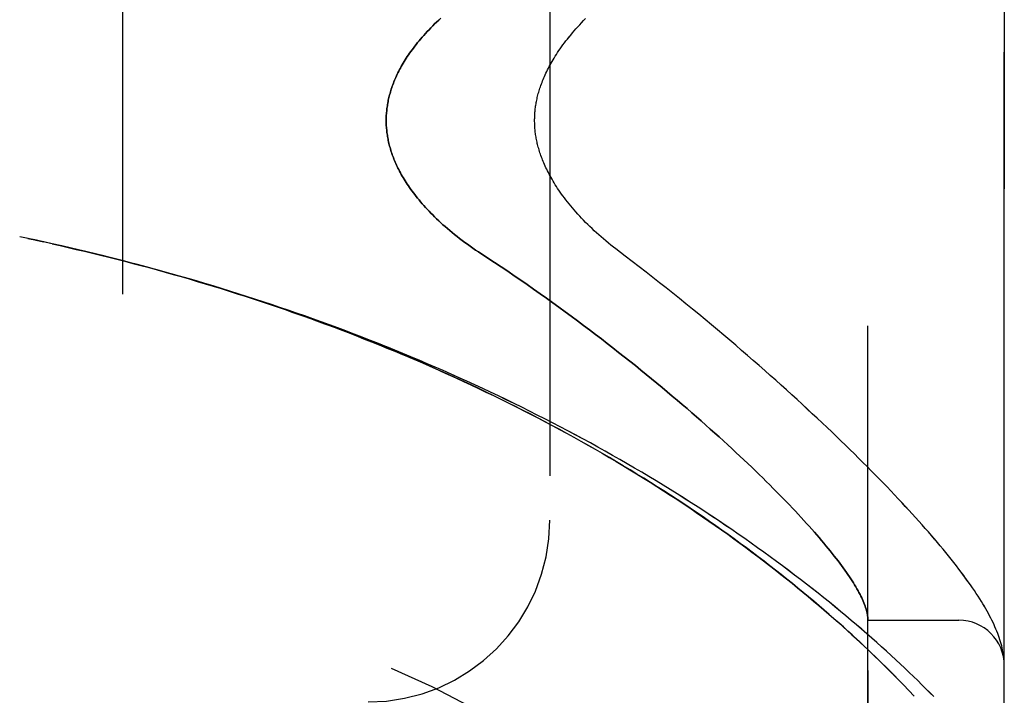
# Model space of a CAD drawing. Header units: inches. Extents: x 0 to 189, y 0 to 122.
# Tile 211 of 226: x 102.029 to 103.383, y 58.33 to 59.259. Entities that reach past the tile are written whole.
import ezdxf

# ---------------------------------------------------------------- set-up
doc = ezdxf.new("R2010")
doc.units = ezdxf.units.IN
doc.header["$LTSCALE"] = 10.388889
doc.header["$MEASUREMENT"] = 0
doc.linetypes.add('HIDDEN', pattern=[0.2, 0.1, -0.1])
doc.layers.add('LEFTHAND_DOOR_ASSEMBLY', color=7, linetype='CONTINUOUS')
doc.layers.add('RIGHTHAND_DOOR_ASSEMBLY', color=7, linetype='CONTINUOUS')

msp = doc.modelspace()

# ---------------------------------------------------------------- linework, layer by layer
at = {"layer": 'LEFTHAND_DOOR_ASSEMBLY', "color": 8, "linetype": 'HIDDEN'}
for p, q in [((103.1956, 57.7993), (103.1956, 60.4418)), ((103.3831, 58.1755), (103.3831, 60.0655)), ((102.1706, 59.9205), (102.1706, 58.3205)), ((102.7581, 59.6705), (102.7581, 58.5705)), ((102.0406, 58.9581), (102.0291, 58.9605)), ((102.0522, 58.9556), (102.0403, 58.9581)), ((103.1956, 58.433), (103.3206, 58.433)), ((103.3823, 58.3828), (103.3821, 58.3839)), ((103.3824, 58.3821), (103.3823, 58.3828)), ((103.3825, 58.3814), (103.3824, 58.3821)), ((103.3827, 58.3797), (103.3826, 58.3804)), ((103.3827, 58.3791), (103.3827, 58.3797)), ((103.3828, 58.3784), (103.3827, 58.3791)), ((103.3828, 58.3777), (103.3828, 58.3784)), ((103.3829, 58.377), (103.3828, 58.3777)), ((103.2519, 58.3362), (103.2444, 58.344)), ((103.259, 58.3287), (103.2519, 58.3362))]:
    msp.add_line(p, q, dxfattribs=at)
for points in [[(102.6082, 59.2612), (102.6053, 59.2585), (102.6025, 59.2558), (102.5997, 59.2532), (102.5971, 59.2505), (102.5945, 59.2479), (102.592, 59.2453), (102.5895, 59.2427), (102.5871, 59.2401), (102.5848, 59.2375), (102.5826, 59.235), (102.5804, 59.2325), (102.5783, 59.23), (102.5763, 59.2275), (102.5743, 59.225), (102.5724, 59.2225), (102.5705, 59.2201), (102.5687, 59.2177), (102.567, 59.2153), (102.5653, 59.213), (102.5637, 59.2106), (102.5621, 59.2083), (102.5606, 59.206), (102.5592, 59.2037), (102.5578, 59.2014), (102.5564, 59.1992), (102.5551, 59.197), (102.5539, 59.1948), (102.5527, 59.1926), (102.5515, 59.1904), (102.5504, 59.1883), (102.5493, 59.1861), (102.5483, 59.184), (102.5473, 59.1819), (102.5464, 59.1798), (102.5455, 59.1778), (102.5446, 59.1757), (102.5438, 59.1737), (102.543, 59.1716), (102.5422, 59.1696), (102.5415, 59.1676), (102.5408, 59.1656), (102.5401, 59.1637), (102.5395, 59.1617), (102.5389, 59.1598), (102.5384, 59.1578), (102.5378, 59.1559), (102.5373, 59.154), (102.5369, 59.1521), (102.5364, 59.1502), (102.536, 59.1483), (102.5357, 59.1464), (102.5353, 59.1445), (102.535, 59.1426), (102.5347, 59.1408), (102.5344, 59.1389), (102.5342, 59.137), (102.5339, 59.1352), (102.5338, 59.1333), (102.5336, 59.1315), (102.5335, 59.1297), (102.5333, 59.1278), (102.5333, 59.126), (102.5332, 59.1242), (102.5331, 59.1223), (102.5331, 59.1205), (102.5331, 59.1187), (102.5332, 59.1168), (102.5333, 59.115), (102.5333, 59.1132), (102.5335, 59.1113), (102.5336, 59.1095), (102.5338, 59.1077), (102.5339, 59.1058), (102.5342, 59.104), (102.5344, 59.1021), (102.5347, 59.1003), (102.535, 59.0984), (102.5353, 59.0965), (102.5357, 59.0946), (102.536, 59.0927), (102.5364, 59.0909), (102.5369, 59.089), (102.5373, 59.087), (102.5378, 59.0851), (102.5384, 59.0832), (102.5389, 59.0813), (102.5395, 59.0793), (102.5401, 59.0773), (102.5408, 59.0754), (102.5415, 59.0734), (102.5422, 59.0714), (102.543, 59.0694), (102.5438, 59.0674), (102.5446, 59.0653), (102.5455, 59.0633), (102.5464, 59.0612), (102.5473, 59.0591), (102.5483, 59.057), (102.5493, 59.0549), (102.5504, 59.0528), (102.5515, 59.0506), (102.5527, 59.0484), (102.5539, 59.0463), (102.5551, 59.044), (102.5564, 59.0418), (102.5578, 59.0396), (102.5592, 59.0373), (102.5606, 59.035), (102.5621, 59.0327), (102.5637, 59.0304), (102.5653, 59.0281), (102.567, 59.0257), (102.5687, 59.0233), (102.5705, 59.0209), (102.5724, 59.0185), (102.5743, 59.016), (102.5763, 59.0135), (102.5783, 59.0111), (102.5804, 59.0086), (102.5826, 59.006), (102.5848, 59.0035), (102.5871, 59.0009), (102.5895, 58.9983), (102.592, 58.9957), (102.5945, 58.9931), (102.5971, 58.9905), (102.5997, 58.9879), (102.6025, 58.9852), (102.6053, 58.9825), (102.6082, 58.9798), (102.6112, 58.9771), (102.6142, 58.9744), (102.6173, 58.9717), (102.6205, 58.969), (102.6238, 58.9663), (102.6271, 58.9636), (102.6305, 58.9609), (102.634, 58.9582), (102.6375, 58.9555), (102.6411, 58.9528), (102.6447, 58.9501), (102.6484, 58.9475), (102.6522, 58.9449), (102.656, 58.9422), (102.6599, 58.9396), (102.673, 58.9311)], [(102.8619, 58.9338), (102.849, 58.9437), (102.8455, 58.9464), (102.842, 58.9491), (102.8386, 58.9519), (102.8353, 58.9547), (102.832, 58.9575), (102.8287, 58.9603), (102.8255, 58.9631), (102.8223, 58.966), (102.8192, 58.9688), (102.8162, 58.9717), (102.8132, 58.9746), (102.8102, 58.9774), (102.8074, 58.9803), (102.8046, 58.9832), (102.8018, 58.986), (102.7992, 58.9889), (102.7966, 58.9917), (102.794, 58.9946), (102.7916, 58.9974), (102.7892, 59.0002), (102.7869, 59.003), (102.7846, 59.0058), (102.7824, 59.0085), (102.7803, 59.0112), (102.7782, 59.0139), (102.7762, 59.0166), (102.7743, 59.0193), (102.7724, 59.0219), (102.7706, 59.0245), (102.7689, 59.0271), (102.7673, 59.0296), (102.7657, 59.0321), (102.7641, 59.0346), (102.7627, 59.037), (102.7612, 59.0395), (102.7599, 59.0418), (102.7586, 59.0442), (102.7573, 59.0465), (102.7561, 59.0488), (102.755, 59.0511), (102.7538, 59.0533), (102.7528, 59.0555), (102.7518, 59.0577), (102.7508, 59.0599), (102.7499, 59.062), (102.749, 59.0641), (102.7482, 59.0662), (102.7474, 59.0682), (102.7466, 59.0702), (102.7459, 59.0722), (102.7452, 59.0742), (102.7446, 59.0761), (102.744, 59.078), (102.7434, 59.0799), (102.7428, 59.0818), (102.7423, 59.0836), (102.7418, 59.0854), (102.7414, 59.0872), (102.7409, 59.089), (102.7405, 59.0908), (102.7402, 59.0925), (102.7398, 59.0943), (102.7395, 59.096), (102.7392, 59.0977), (102.7389, 59.0994), (102.7386, 59.1011), (102.7384, 59.1027), (102.7382, 59.1044), (102.738, 59.106), (102.7378, 59.1076), (102.7377, 59.1093), (102.7376, 59.1109), (102.7375, 59.1125), (102.7374, 59.1141), (102.7373, 59.1157), (102.7373, 59.1173), (102.7372, 59.1189), (102.7372, 59.1205), (102.7372, 59.1221), (102.7373, 59.1237), (102.7373, 59.1253), (102.7374, 59.1269), (102.7375, 59.1285), (102.7376, 59.1301), (102.7377, 59.1317), (102.7378, 59.1334), (102.738, 59.135), (102.7382, 59.1366), (102.7384, 59.1383), (102.7386, 59.14), (102.7389, 59.1416), (102.7392, 59.1433), (102.7395, 59.145), (102.7398, 59.1467), (102.7402, 59.1485), (102.7405, 59.1502), (102.7409, 59.152), (102.7414, 59.1538), (102.7418, 59.1556), (102.7423, 59.1574), (102.7428, 59.1592), (102.7434, 59.1611), (102.744, 59.163), (102.7446, 59.1649), (102.7452, 59.1668), (102.7459, 59.1688), (102.7466, 59.1708), (102.7474, 59.1728), (102.7482, 59.1748), (102.749, 59.1769), (102.7499, 59.179), (102.7508, 59.1811), (102.7518, 59.1833), (102.7528, 59.1855), (102.7538, 59.1877), (102.7549, 59.1899), (102.7561, 59.1922), (102.7573, 59.1945), (102.7586, 59.1968), (102.7599, 59.1992), (102.7612, 59.2015), (102.7626, 59.204), (102.7641, 59.2064), (102.7657, 59.2089), (102.7673, 59.2114), (102.7689, 59.2139), (102.7706, 59.2165), (102.7724, 59.2191), (102.7743, 59.2217), (102.7762, 59.2244), (102.7782, 59.2271), (102.7803, 59.2298), (102.7824, 59.2325), (102.7846, 59.2352), (102.7869, 59.238), (102.7892, 59.2408), (102.7916, 59.2436), (102.794, 59.2464), (102.7966, 59.2493), (102.7992, 59.2521), (102.8018, 59.255), (102.8046, 59.2578), (102.8074, 59.2607)], [(103.2444, 58.344), (103.2406, 58.348), (103.2366, 58.352), (103.2326, 58.3561), (103.2284, 58.3604), (103.2241, 58.3647), (103.2197, 58.3691), (103.2152, 58.3735), (103.2105, 58.3781), (103.2057, 58.3827), (103.2008, 58.3874), (103.1957, 58.3923), (103.1905, 58.3972), (103.1851, 58.4023), (103.1796, 58.4074), (103.1738, 58.4127), (103.1679, 58.4181), (103.1618, 58.4237), (103.1554, 58.4293), (103.1489, 58.4351), (103.1422, 58.441), (103.1354, 58.4469), (103.1284, 58.4529), (103.1213, 58.459), (103.114, 58.4651), (103.1067, 58.4712), (103.0992, 58.4773), (103.0917, 58.4834), (103.0841, 58.4896), (103.0764, 58.4957), (103.0686, 58.5019), (103.0607, 58.508), (103.0528, 58.5141), (103.0447, 58.5203), (103.0366, 58.5264), (103.0284, 58.5325), (103.0201, 58.5387), (103.0117, 58.5448), (103.0033, 58.5509), (102.9948, 58.5569), (102.9862, 58.563), (102.9775, 58.569), (102.9688, 58.5751), (102.96, 58.5811), (102.9511, 58.5871), (102.9422, 58.593), (102.9332, 58.599), (102.9242, 58.6049), (102.915, 58.6108), (102.9059, 58.6166), (102.8966, 58.6224), (102.8873, 58.6282), (102.878, 58.634), (102.8686, 58.6398), (102.8591, 58.6455), (102.8496, 58.6511), (102.8401, 58.6568), (102.8305, 58.6624), (102.8208, 58.6679), (102.8111, 58.6735), (102.8013, 58.679), (102.7915, 58.6844), (102.7817, 58.6898), (102.7718, 58.6952), (102.7619, 58.7005), (102.7519, 58.7058), (102.7419, 58.7111), (102.7318, 58.7163), (102.7217, 58.7215), (102.7116, 58.7266), (102.7014, 58.7317), (102.6912, 58.7368), (102.681, 58.7418), (102.6707, 58.7468), (102.6604, 58.7517), (102.6501, 58.7566), (102.6397, 58.7614), (102.6293, 58.7662), (102.6189, 58.7709), (102.6084, 58.7756), (102.5979, 58.7803), (102.5874, 58.7849), (102.5769, 58.7895), (102.5663, 58.794), (102.5557, 58.7985), (102.5451, 58.8029), (102.5345, 58.8073), (102.5238, 58.8117), (102.5131, 58.816), (102.5024, 58.8202), (102.4917, 58.8244), (102.4809, 58.8286), (102.4701, 58.8327), (102.4593, 58.8368), (102.4485, 58.8408), (102.4377, 58.8448), (102.4269, 58.8487), (102.416, 58.8526), (102.4051, 58.8565), (102.3942, 58.8603), (102.3833, 58.864), (102.3724, 58.8677), (102.3614, 58.8714), (102.3505, 58.875), (102.3395, 58.8786), (102.3285, 58.8821), (102.3175, 58.8856), (102.3065, 58.889), (102.2955, 58.8924), (102.2845, 58.8958), (102.2735, 58.8991), (102.2624, 58.9023), (102.2514, 58.9055), (102.2403, 58.9087), (102.2292, 58.9118), (102.2182, 58.9149), (102.2071, 58.9179), (102.196, 58.9209), (102.1849, 58.9239), (102.1738, 58.9268), (102.1627, 58.9296), (102.1516, 58.9324), (102.1404, 58.9352), (102.1293, 58.9379), (102.1182, 58.9406), (102.1071, 58.9432), (102.0959, 58.9458), (102.0848, 58.9484), (102.0737, 58.9509), (102.0625, 58.9534), (102.0514, 58.9558)], [(103.2862, 58.328), (103.2808, 58.3334), (103.2753, 58.3388), (103.2698, 58.3443), (103.2641, 58.3499), (103.2582, 58.3556), (103.2523, 58.3612), (103.2463, 58.367), (103.2401, 58.3728), (103.2339, 58.3786), (103.2275, 58.3845), (103.221, 58.3904), (103.2144, 58.3963), (103.2077, 58.4023), (103.2009, 58.4084), (103.194, 58.4144), (103.1869, 58.4205), (103.1798, 58.4266), (103.1726, 58.4328), (103.1652, 58.439), (103.1578, 58.4452), (103.1502, 58.4514), (103.1426, 58.4576), (103.1349, 58.4638), (103.127, 58.4701), (103.1191, 58.4764), (103.1111, 58.4826), (103.103, 58.4889), (103.0948, 58.4952), (103.0865, 58.5014), (103.0782, 58.5077), (103.0697, 58.514), (103.0611, 58.5203), (103.0525, 58.5265), (103.0438, 58.5328), (103.035, 58.539), (103.0261, 58.5453), (103.0172, 58.5515), (103.0082, 58.5577), (102.999, 58.5639), (102.9899, 58.5701), (102.9806, 58.5762), (102.9713, 58.5824), (102.9619, 58.5885), (102.9525, 58.5946), (102.943, 58.6007), (102.9334, 58.6067), (102.9237, 58.6127), (102.914, 58.6187), (102.9043, 58.6247), (102.8944, 58.6306), (102.8846, 58.6365), (102.8746, 58.6423), (102.8646, 58.6482), (102.8546, 58.654), (102.8445, 58.6597), (102.8343, 58.6655), (102.8241, 58.6712), (102.8139, 58.6768), (102.8036, 58.6824), (102.7932, 58.688), (102.7828, 58.6935), (102.7724, 58.699), (102.7619, 58.7045), (102.7514, 58.7099), (102.7409, 58.7153), (102.7303, 58.7206), (102.7196, 58.7259), (102.7089, 58.7311), (102.6982, 58.7364), (102.6875, 58.7415), (102.6767, 58.7466), (102.6659, 58.7517), (102.655, 58.7567), (102.6441, 58.7617), (102.6332, 58.7666), (102.6223, 58.7715), (102.6113, 58.7764), (102.6003, 58.7812), (102.5893, 58.7859), (102.5782, 58.7906), (102.5671, 58.7953), (102.556, 58.7999), (102.5449, 58.8045), (102.5337, 58.809), (102.5226, 58.8135), (102.5114, 58.8179), (102.5001, 58.8223), (102.4889, 58.8266), (102.4776, 58.8309), (102.4663, 58.8351), (102.455, 58.8393), (102.4437, 58.8434), (102.4324, 58.8475), (102.421, 58.8515), (102.4097, 58.8555), (102.3983, 58.8595), (102.3869, 58.8634), (102.3755, 58.8672), (102.364, 58.871), (102.3526, 58.8748), (102.3411, 58.8785), (102.3297, 58.8821), (102.3182, 58.8857), (102.3067, 58.8893), (102.2952, 58.8928), (102.2837, 58.8963), (102.2722, 58.8997), (102.2606, 58.9031), (102.2491, 58.9064), (102.2375, 58.9097), (102.226, 58.9129), (102.2144, 58.9161), (102.2029, 58.9192), (102.1913, 58.9223), (102.1797, 58.9253), (102.1681, 58.9283), (102.1566, 58.9312), (102.145, 58.9341), (102.1334, 58.937), (102.1218, 58.9398), (102.1102, 58.9425), (102.0986, 58.9452), (102.087, 58.9479), (102.0754, 58.9505), (102.0638, 58.9531), (102.0522, 58.9556)], [(102.673, 58.9311), (102.6821, 58.9251), (102.6912, 58.919), (102.7002, 58.913), (102.7092, 58.9068), (102.7181, 58.9007), (102.727, 58.8946), (102.7359, 58.8884), (102.7447, 58.8822), (102.7534, 58.876), (102.7621, 58.8698), (102.7707, 58.8635), (102.7792, 58.8573), (102.7877, 58.8511), (102.7961, 58.8448), (102.8044, 58.8386), (102.8127, 58.8324), (102.8209, 58.8262), (102.829, 58.82), (102.837, 58.8138), (102.8449, 58.8076), (102.8528, 58.8015), (102.8605, 58.7954), (102.8682, 58.7892), (102.8758, 58.7832), (102.8833, 58.7771), (102.8907, 58.7711), (102.8981, 58.7651), (102.9053, 58.7591), (102.9125, 58.7532), (102.9195, 58.7473), (102.9265, 58.7414), (102.9333, 58.7356), (102.9401, 58.7298), (102.9468, 58.7241), (102.9534, 58.7183), (102.9599, 58.7127), (102.9663, 58.7071), (102.9726, 58.7015), (102.9788, 58.696), (102.9849, 58.6905), (102.9909, 58.6851), (102.9969, 58.6797), (103.0027, 58.6744), (103.0084, 58.6691), (103.0141, 58.6638), (103.0196, 58.6587), (103.0251, 58.6535), (103.0304, 58.6484), (103.0357, 58.6434), (103.0409, 58.6384), (103.0459, 58.6335), (103.0509, 58.6287), (103.0558, 58.6238), (103.0606, 58.6191), (103.0653, 58.6144), (103.0699, 58.6097), (103.0745, 58.6051), (103.0789, 58.6006), (103.0833, 58.5961), (103.0875, 58.5917), (103.0917, 58.5873), (103.0958, 58.583), (103.0997, 58.5787), (103.1036, 58.5745), (103.1075, 58.5703), (103.1112, 58.5662), (103.1148, 58.5622), (103.1184, 58.5582), (103.1219, 58.5543), (103.1252, 58.5504), (103.1285, 58.5466), (103.1318, 58.5428), (103.1349, 58.5391), (103.1379, 58.5354), (103.1409, 58.5318), (103.1438, 58.5283), (103.1466, 58.5248), (103.1493, 58.5213), (103.1519, 58.518), (103.1545, 58.5146), (103.157, 58.5113), (103.1593, 58.5081), (103.1617, 58.5049), (103.1639, 58.5018), (103.1661, 58.4988), (103.1681, 58.4957), (103.1701, 58.4928), (103.172, 58.4899), (103.1739, 58.487), (103.1757, 58.4842), (103.1773, 58.4815), (103.179, 58.4788), (103.1805, 58.4761), (103.182, 58.4735), (103.1833, 58.471), (103.1847, 58.4685), (103.1859, 58.466), (103.187, 58.4637), (103.1881, 58.4613), (103.1891, 58.459), (103.1901, 58.4568), (103.1909, 58.4546), (103.1917, 58.4524), (103.1924, 58.4503), (103.1931, 58.4483), (103.1937, 58.4463), (103.1942, 58.4444), (103.1946, 58.4425), (103.1949, 58.4406), (103.1952, 58.4388), (103.1954, 58.4371)], [(103.3821, 58.3839), (103.3818, 58.3865), (103.3813, 58.3892), (103.3808, 58.392), (103.3802, 58.3948), (103.3795, 58.3976), (103.3787, 58.4004), (103.3779, 58.4033), (103.377, 58.4062), (103.3761, 58.4091), (103.3751, 58.412), (103.374, 58.4149), (103.3728, 58.4179), (103.3716, 58.4208), (103.3703, 58.4238), (103.369, 58.4268), (103.3676, 58.4298), (103.3661, 58.4329), (103.3646, 58.4359), (103.3629, 58.4391), (103.3613, 58.4422), (103.3595, 58.4455), (103.3576, 58.4487), (103.3557, 58.452), (103.3537, 58.4554), (103.3516, 58.4589), (103.3493, 58.4625), (103.347, 58.4661), (103.3446, 58.4698), (103.342, 58.4737), (103.3393, 58.4776), (103.3365, 58.4817), (103.3335, 58.4859), (103.3304, 58.4901), (103.3273, 58.4945), (103.324, 58.4989), (103.3206, 58.5033), (103.3172, 58.5078), (103.3136, 58.5123), (103.3101, 58.5169), (103.3064, 58.5214), (103.3027, 58.526), (103.2989, 58.5306), (103.295, 58.5353), (103.2911, 58.54), (103.287, 58.5447), (103.2829, 58.5495), (103.2787, 58.5544), (103.2744, 58.5593), (103.2701, 58.5642), (103.2656, 58.5692), (103.2611, 58.5742), (103.2565, 58.5793), (103.2518, 58.5844), (103.2471, 58.5896), (103.2422, 58.5948), (103.2372, 58.6001), (103.2322, 58.6055), (103.2271, 58.6109), (103.2219, 58.6163), (103.2166, 58.6218), (103.2112, 58.6274), (103.2057, 58.633), (103.2001, 58.6386), (103.1945, 58.6443), (103.1887, 58.6501), (103.1828, 58.6559), (103.1769, 58.6618), (103.1709, 58.6677), (103.1647, 58.6737), (103.1585, 58.6798), (103.1522, 58.6859), (103.1458, 58.692), (103.1393, 58.6982), (103.1327, 58.7045), (103.1259, 58.7108), (103.1191, 58.7171), (103.1123, 58.7235), (103.1053, 58.73), (103.0982, 58.7365), (103.091, 58.7431), (103.0837, 58.7497), (103.0763, 58.7563), (103.0688, 58.7631), (103.0612, 58.7698), (103.0536, 58.7766), (103.0458, 58.7834), (103.0379, 58.7903), (103.03, 58.7972), (103.0219, 58.8042), (103.0138, 58.8112), (103.0055, 58.8182), (102.9972, 58.8253), (102.9888, 58.8324), (102.9803, 58.8395), (102.9717, 58.8467), (102.963, 58.8538), (102.9542, 58.861), (102.9453, 58.8683), (102.9364, 58.8755), (102.9273, 58.8828), (102.9182, 58.8901), (102.909, 58.8973), (102.8997, 58.9046), (102.8904, 58.9119), (102.881, 58.9192), (102.8715, 58.9265), (102.8619, 58.9338)], [(103.1954, 58.4371), (103.1955, 58.4366), (103.1955, 58.4361), (103.1955, 58.4357), (103.1956, 58.4353), (103.1956, 58.4349), (103.1956, 58.4346), (103.1956, 58.4343), (103.1956, 58.434)], [(103.3826, 58.3804), (103.3825, 58.3807), (103.3825, 58.3814)], [(103.3831, 58.3716), (103.3831, 58.3719), (103.3831, 58.3723), (103.3831, 58.3727), (103.3831, 58.373), (103.3831, 58.3734), (103.3831, 58.3738), (103.3831, 58.3742), (103.383, 58.3745), (103.383, 58.3749), (103.383, 58.3753), (103.383, 58.3756), (103.383, 58.376), (103.3829, 58.3763), (103.3829, 58.377)]]:
    msp.add_lwpolyline(points, dxfattribs=at)
for centre, radius, start, end in [((101.3831, 55.8454), 2.7751, 43.8884, 90), ((102.5081, 58.5705), 0.25, 270, 360), ((103.3206, 58.3705), 0.0625, 0, 90)]:
    msp.add_arc(centre, radius, start, end, dxfattribs=at)
at = {"layer": 'RIGHTHAND_DOOR_ASSEMBLY', "color": 8, "linetype": 'HIDDEN'}
for p, q in [((103.1956, 60.4418), (103.1956, 57.7993)), ((103.3831, 60.0655), (103.3831, 58.1755)), ((102.1706, 59.9205), (102.1706, 58.3205)), ((102.7581, 59.6705), (102.7581, 58.5705)), ((102.0406, 58.9581), (102.0291, 58.9605)), ((102.0402, 58.9581), (102.0522, 58.9556)), ((102.0514, 58.9558), (102.0625, 58.9534)), ((102.0638, 58.9531), (102.0522, 58.9556)), ((103.1956, 58.433), (103.3206, 58.433)), ((103.3823, 58.3829), (103.3821, 58.3839)), ((103.3824, 58.3821), (103.3823, 58.3829)), ((103.3825, 58.3814), (103.3824, 58.3821)), ((103.3827, 58.3797), (103.3826, 58.3804)), ((103.3827, 58.3791), (103.3827, 58.3797)), ((103.3828, 58.3784), (103.3827, 58.3791)), ((103.3828, 58.3777), (103.3828, 58.3784)), ((103.3829, 58.377), (103.3828, 58.3777)), ((103.3829, 58.3763), (103.3829, 58.377)), ((103.2443, 58.3442), (103.2517, 58.3364)), ((103.2517, 58.3364), (103.2589, 58.3289))]:
    msp.add_line(p, q, dxfattribs=at)
for points in [[(102.673, 58.9311), (102.6599, 58.9396), (102.656, 58.9422), (102.6522, 58.9449), (102.6484, 58.9475), (102.6447, 58.9501), (102.6411, 58.9528), (102.6375, 58.9555), (102.634, 58.9582), (102.6305, 58.9609), (102.6271, 58.9636), (102.6238, 58.9663), (102.6205, 58.969), (102.6173, 58.9717), (102.6142, 58.9744), (102.6112, 58.9771), (102.6082, 58.9798), (102.6053, 58.9825), (102.6025, 58.9852), (102.5997, 58.9879), (102.5971, 58.9905), (102.5945, 58.9931), (102.592, 58.9957), (102.5895, 58.9983), (102.5871, 59.0009), (102.5848, 59.0035), (102.5826, 59.006), (102.5804, 59.0086), (102.5783, 59.0111), (102.5763, 59.0135), (102.5743, 59.016), (102.5724, 59.0185), (102.5705, 59.0209), (102.5687, 59.0233), (102.567, 59.0257), (102.5653, 59.0281), (102.5637, 59.0304), (102.5621, 59.0327), (102.5606, 59.035), (102.5592, 59.0373), (102.5578, 59.0396), (102.5564, 59.0418), (102.5551, 59.044), (102.5539, 59.0463), (102.5527, 59.0484), (102.5515, 59.0506), (102.5504, 59.0528), (102.5493, 59.0549), (102.5483, 59.057), (102.5473, 59.0591), (102.5464, 59.0612), (102.5455, 59.0633), (102.5446, 59.0653), (102.5438, 59.0674), (102.543, 59.0694), (102.5422, 59.0714), (102.5415, 59.0734), (102.5408, 59.0754), (102.5401, 59.0773), (102.5395, 59.0793), (102.5389, 59.0813), (102.5384, 59.0832), (102.5378, 59.0851), (102.5373, 59.087), (102.5369, 59.089), (102.5364, 59.0909), (102.536, 59.0927), (102.5357, 59.0946), (102.5353, 59.0965), (102.535, 59.0984), (102.5347, 59.1003), (102.5344, 59.1021), (102.5342, 59.104), (102.5339, 59.1058), (102.5338, 59.1077), (102.5336, 59.1095), (102.5335, 59.1113), (102.5333, 59.1132), (102.5333, 59.115), (102.5332, 59.1168), (102.5331, 59.1187), (102.5331, 59.1205), (102.5331, 59.1223), (102.5332, 59.1242), (102.5333, 59.126), (102.5333, 59.1278), (102.5335, 59.1297), (102.5336, 59.1315), (102.5338, 59.1333), (102.5339, 59.1352), (102.5342, 59.137), (102.5344, 59.1389), (102.5347, 59.1408), (102.535, 59.1426), (102.5353, 59.1445), (102.5357, 59.1464), (102.536, 59.1483), (102.5364, 59.1502), (102.5369, 59.1521), (102.5373, 59.154), (102.5378, 59.1559), (102.5384, 59.1578), (102.5389, 59.1598), (102.5395, 59.1617), (102.5401, 59.1637), (102.5408, 59.1656), (102.5415, 59.1676), (102.5422, 59.1696), (102.543, 59.1716), (102.5438, 59.1737), (102.5446, 59.1757), (102.5455, 59.1778), (102.5464, 59.1798), (102.5473, 59.1819), (102.5483, 59.184), (102.5493, 59.1861), (102.5504, 59.1883), (102.5515, 59.1904), (102.5527, 59.1926), (102.5539, 59.1948), (102.5551, 59.197), (102.5564, 59.1992), (102.5578, 59.2014), (102.5592, 59.2037), (102.5606, 59.206), (102.5621, 59.2083), (102.5637, 59.2106), (102.5653, 59.213), (102.567, 59.2153), (102.5687, 59.2177), (102.5705, 59.2201), (102.5724, 59.2225), (102.5743, 59.225), (102.5763, 59.2275), (102.5783, 59.23), (102.5804, 59.2325), (102.5826, 59.235), (102.5848, 59.2375), (102.5871, 59.2401), (102.5895, 59.2427), (102.592, 59.2453), (102.5945, 59.2479), (102.5971, 59.2505), (102.5997, 59.2532), (102.6025, 59.2558), (102.6053, 59.2585), (102.6082, 59.2612)], [(102.8619, 58.9339), (102.8489, 58.9437), (102.8455, 58.9464), (102.842, 58.9491), (102.8386, 58.9519), (102.8353, 58.9547), (102.832, 58.9575), (102.8287, 58.9603), (102.8255, 58.9631), (102.8223, 58.966), (102.8192, 58.9688), (102.8162, 58.9717), (102.8132, 58.9746), (102.8102, 58.9775), (102.8074, 58.9803), (102.8046, 58.9832), (102.8018, 58.9861), (102.7992, 58.9889), (102.7966, 58.9918), (102.794, 58.9946), (102.7916, 58.9974), (102.7892, 59.0002), (102.7869, 59.003), (102.7846, 59.0058), (102.7824, 59.0085), (102.7803, 59.0112), (102.7782, 59.014), (102.7762, 59.0166), (102.7743, 59.0193), (102.7724, 59.0219), (102.7706, 59.0245), (102.7689, 59.0271), (102.7673, 59.0296), (102.7657, 59.0321), (102.7641, 59.0346), (102.7626, 59.0371), (102.7612, 59.0395), (102.7599, 59.0418), (102.7586, 59.0442), (102.7573, 59.0465), (102.7561, 59.0488), (102.7549, 59.0511), (102.7538, 59.0533), (102.7528, 59.0555), (102.7518, 59.0577), (102.7508, 59.0599), (102.7499, 59.062), (102.749, 59.0641), (102.7482, 59.0662), (102.7474, 59.0682), (102.7466, 59.0702), (102.7459, 59.0722), (102.7452, 59.0742), (102.7446, 59.0761), (102.744, 59.078), (102.7434, 59.0799), (102.7428, 59.0818), (102.7423, 59.0836), (102.7418, 59.0854), (102.7414, 59.0872), (102.7409, 59.089), (102.7405, 59.0908), (102.7402, 59.0925), (102.7398, 59.0943), (102.7395, 59.096), (102.7392, 59.0977), (102.7389, 59.0994), (102.7386, 59.1011), (102.7384, 59.1027), (102.7382, 59.1044), (102.738, 59.106), (102.7378, 59.1077), (102.7377, 59.1093), (102.7376, 59.1109), (102.7375, 59.1125), (102.7374, 59.1141), (102.7373, 59.1157), (102.7373, 59.1173), (102.7372, 59.1189), (102.7372, 59.1205), (102.7372, 59.1221), (102.7373, 59.1237), (102.7373, 59.1253), (102.7374, 59.1269), (102.7375, 59.1285), (102.7376, 59.1301), (102.7377, 59.1317), (102.7378, 59.1334), (102.738, 59.135), (102.7382, 59.1366), (102.7384, 59.1383), (102.7386, 59.14), (102.7389, 59.1416), (102.7392, 59.1433), (102.7395, 59.145), (102.7398, 59.1467), (102.7402, 59.1485), (102.7405, 59.1502), (102.7409, 59.152), (102.7414, 59.1538), (102.7418, 59.1556), (102.7423, 59.1574), (102.7428, 59.1592), (102.7434, 59.1611), (102.744, 59.163), (102.7446, 59.1649), (102.7452, 59.1669), (102.7459, 59.1688), (102.7466, 59.1708), (102.7474, 59.1728), (102.7482, 59.1749), (102.749, 59.1769), (102.7499, 59.179), (102.7508, 59.1811), (102.7518, 59.1833), (102.7528, 59.1855), (102.7538, 59.1877), (102.755, 59.1899), (102.7561, 59.1922), (102.7573, 59.1945), (102.7586, 59.1968), (102.7599, 59.1992), (102.7612, 59.2016), (102.7627, 59.204), (102.7641, 59.2064), (102.7657, 59.2089), (102.7673, 59.2114), (102.7689, 59.2139), (102.7706, 59.2165), (102.7724, 59.2191), (102.7743, 59.2217), (102.7762, 59.2244), (102.7782, 59.2271), (102.7803, 59.2298), (102.7824, 59.2325), (102.7846, 59.2353), (102.7869, 59.238), (102.7892, 59.2408), (102.7916, 59.2436), (102.794, 59.2464), (102.7966, 59.2493), (102.7992, 59.2521), (102.8018, 59.255), (102.8046, 59.2578), (102.8074, 59.2607)], [(103.2862, 58.328), (103.2808, 58.3333), (103.2754, 58.3388), (103.2698, 58.3443), (103.2641, 58.3499), (103.2583, 58.3555), (103.2523, 58.3612), (103.2463, 58.3669), (103.2402, 58.3727), (103.2339, 58.3786), (103.2275, 58.3844), (103.221, 58.3904), (103.2144, 58.3963), (103.2077, 58.4023), (103.2009, 58.4083), (103.194, 58.4144), (103.187, 58.4205), (103.1798, 58.4266), (103.1726, 58.4328), (103.1653, 58.4389), (103.1578, 58.4451), (103.1503, 58.4514), (103.1426, 58.4576), (103.1349, 58.4638), (103.1271, 58.4701), (103.1192, 58.4763), (103.1111, 58.4826), (103.103, 58.4889), (103.0948, 58.4951), (103.0866, 58.5014), (103.0782, 58.5077), (103.0697, 58.514), (103.0612, 58.5202), (103.0525, 58.5265), (103.0438, 58.5328), (103.035, 58.539), (103.0262, 58.5453), (103.0172, 58.5515), (103.0082, 58.5577), (102.9991, 58.5639), (102.9899, 58.5701), (102.9807, 58.5762), (102.9713, 58.5824), (102.962, 58.5885), (102.9525, 58.5946), (102.943, 58.6006), (102.9334, 58.6067), (102.9238, 58.6127), (102.9141, 58.6187), (102.9043, 58.6246), (102.8945, 58.6306), (102.8846, 58.6365), (102.8746, 58.6423), (102.8647, 58.6482), (102.8546, 58.654), (102.8445, 58.6597), (102.8344, 58.6654), (102.8242, 58.6711), (102.8139, 58.6768), (102.8036, 58.6824), (102.7933, 58.688), (102.7829, 58.6935), (102.7724, 58.699), (102.762, 58.7045), (102.7514, 58.7099), (102.7409, 58.7153), (102.7303, 58.7206), (102.7196, 58.7259), (102.709, 58.7311), (102.6983, 58.7363), (102.6875, 58.7415), (102.6767, 58.7466), (102.6659, 58.7517), (102.6551, 58.7567), (102.6442, 58.7617), (102.6333, 58.7666), (102.6223, 58.7715), (102.6113, 58.7764), (102.6003, 58.7812), (102.5893, 58.7859), (102.5783, 58.7906), (102.5672, 58.7953), (102.5561, 58.7999), (102.5449, 58.8045), (102.5338, 58.809), (102.5226, 58.8134), (102.5114, 58.8179), (102.5002, 58.8222), (102.4889, 58.8266), (102.4777, 58.8309), (102.4664, 58.8351), (102.4551, 58.8393), (102.4437, 58.8434), (102.4324, 58.8475), (102.4211, 58.8515), (102.4097, 58.8555), (102.3983, 58.8595), (102.3869, 58.8634), (102.3755, 58.8672), (102.364, 58.871), (102.3526, 58.8748), (102.3411, 58.8785), (102.3297, 58.8821), (102.3182, 58.8857), (102.3067, 58.8893), (102.2952, 58.8928), (102.2837, 58.8963), (102.2722, 58.8997), (102.2606, 58.9031), (102.2491, 58.9064), (102.2376, 58.9097), (102.226, 58.9129), (102.2144, 58.9161), (102.2029, 58.9192), (102.1913, 58.9223), (102.1797, 58.9253), (102.1682, 58.9283), (102.1566, 58.9312), (102.145, 58.9341), (102.1334, 58.937), (102.1218, 58.9398), (102.1102, 58.9425), (102.0986, 58.9452), (102.087, 58.9479), (102.0754, 58.9505), (102.0625, 58.9534)], [(102.0736, 58.9509), (102.0848, 58.9484), (102.0959, 58.9458), (102.107, 58.9432), (102.1181, 58.9406), (102.1293, 58.9379), (102.1404, 58.9352), (102.1515, 58.9324), (102.1626, 58.9296), (102.1737, 58.9268), (102.1848, 58.9239), (102.1959, 58.9209), (102.207, 58.918), (102.218, 58.9149), (102.2291, 58.9119), (102.2402, 58.9087), (102.2512, 58.9056), (102.2623, 58.9024), (102.2733, 58.8991), (102.2843, 58.8958), (102.2954, 58.8925), (102.3064, 58.8891), (102.3174, 58.8856), (102.3283, 58.8822), (102.3393, 58.8786), (102.3503, 58.8751), (102.3612, 58.8715), (102.3722, 58.8678), (102.3831, 58.8641), (102.394, 58.8603), (102.4049, 58.8565), (102.4157, 58.8527), (102.4266, 58.8488), (102.4374, 58.8449), (102.4483, 58.8409), (102.4591, 58.8369), (102.4699, 58.8328), (102.4806, 58.8287), (102.4914, 58.8245), (102.5021, 58.8203), (102.5128, 58.8161), (102.5235, 58.8118), (102.5341, 58.8074), (102.5448, 58.8031), (102.5554, 58.7986), (102.566, 58.7942), (102.5765, 58.7896), (102.5871, 58.7851), (102.5976, 58.7805), (102.6081, 58.7758), (102.6185, 58.7711), (102.6289, 58.7664), (102.6393, 58.7616), (102.6497, 58.7567), (102.66, 58.7519), (102.6703, 58.7469), (102.6806, 58.742), (102.6908, 58.737), (102.701, 58.7319), (102.7112, 58.7268), (102.7213, 58.7217), (102.7314, 58.7165), (102.7415, 58.7113), (102.7515, 58.7061), (102.7614, 58.7008), (102.7714, 58.6954), (102.7812, 58.6901), (102.7911, 58.6847), (102.8009, 58.6792), (102.8106, 58.6737), (102.8203, 58.6682), (102.83, 58.6626), (102.8396, 58.657), (102.8492, 58.6514), (102.8587, 58.6457), (102.8681, 58.64), (102.8775, 58.6343), (102.8869, 58.6285), (102.8962, 58.6228), (102.9054, 58.6169), (102.9146, 58.6111), (102.9237, 58.6052), (102.9327, 58.5993), (102.9417, 58.5934), (102.9506, 58.5874), (102.9595, 58.5814), (102.9683, 58.5754), (102.977, 58.5694), (102.9857, 58.5633), (102.9943, 58.5573), (103.0028, 58.5512), (103.0112, 58.5451), (103.0196, 58.539), (103.0278, 58.5329), (103.0361, 58.5268), (103.0442, 58.5207), (103.0522, 58.5145), (103.0602, 58.5084), (103.0681, 58.5023), (103.0759, 58.4961), (103.0836, 58.49), (103.0912, 58.4839), (103.0987, 58.4777), (103.1062, 58.4716), (103.1135, 58.4655), (103.1208, 58.4594), (103.1279, 58.4533), (103.1349, 58.4473), (103.1418, 58.4414), (103.1485, 58.4355), (103.155, 58.4297), (103.1613, 58.4241), (103.1675, 58.4185), (103.1735, 58.4131), (103.1792, 58.4078), (103.1848, 58.4026), (103.1902, 58.3975), (103.1954, 58.3926), (103.2005, 58.3877), (103.2054, 58.383), (103.2102, 58.3783), (103.2149, 58.3738), (103.2195, 58.3693), (103.2239, 58.3649), (103.2282, 58.3606), (103.2324, 58.3564), (103.2364, 58.3522), (103.2404, 58.3482), (103.2443, 58.3442)], [(103.1954, 58.4371), (103.1952, 58.4388), (103.1949, 58.4406), (103.1946, 58.4425), (103.1942, 58.4444), (103.1937, 58.4463), (103.1931, 58.4483), (103.1924, 58.4503), (103.1917, 58.4524), (103.1909, 58.4546), (103.1901, 58.4568), (103.1891, 58.459), (103.1881, 58.4613), (103.187, 58.4637), (103.1859, 58.466), (103.1847, 58.4685), (103.1833, 58.471), (103.182, 58.4735), (103.1805, 58.4761), (103.179, 58.4788), (103.1773, 58.4815), (103.1757, 58.4842), (103.1739, 58.487), (103.172, 58.4899), (103.1701, 58.4928), (103.1681, 58.4957), (103.1661, 58.4988), (103.1639, 58.5018), (103.1617, 58.5049), (103.1593, 58.5081), (103.157, 58.5113), (103.1545, 58.5146), (103.1519, 58.518), (103.1493, 58.5213), (103.1466, 58.5248), (103.1438, 58.5283), (103.1409, 58.5318), (103.1379, 58.5354), (103.1349, 58.5391), (103.1318, 58.5428), (103.1285, 58.5466), (103.1252, 58.5504), (103.1219, 58.5543), (103.1184, 58.5582), (103.1148, 58.5622), (103.1112, 58.5662), (103.1075, 58.5703), (103.1036, 58.5745), (103.0997, 58.5787), (103.0958, 58.583), (103.0917, 58.5873), (103.0875, 58.5917), (103.0833, 58.5961), (103.0789, 58.6006), (103.0745, 58.6051), (103.0699, 58.6097), (103.0653, 58.6144), (103.0606, 58.6191), (103.0558, 58.6238), (103.0509, 58.6287), (103.0459, 58.6335), (103.0409, 58.6384), (103.0357, 58.6434), (103.0304, 58.6484), (103.0251, 58.6535), (103.0196, 58.6587), (103.0141, 58.6638), (103.0084, 58.6691), (103.0027, 58.6744), (102.9969, 58.6797), (102.9909, 58.6851), (102.9849, 58.6905), (102.9788, 58.696), (102.9726, 58.7015), (102.9663, 58.7071), (102.9599, 58.7127), (102.9534, 58.7183), (102.9468, 58.7241), (102.9401, 58.7298), (102.9333, 58.7356), (102.9265, 58.7414), (102.9195, 58.7473), (102.9125, 58.7532), (102.9053, 58.7591), (102.8981, 58.7651), (102.8907, 58.7711), (102.8833, 58.7771), (102.8758, 58.7832), (102.8682, 58.7892), (102.8605, 58.7954), (102.8528, 58.8015), (102.8449, 58.8076), (102.837, 58.8138), (102.829, 58.82), (102.8209, 58.8262), (102.8127, 58.8324), (102.8044, 58.8386), (102.7961, 58.8448), (102.7877, 58.8511), (102.7792, 58.8573), (102.7707, 58.8635), (102.7621, 58.8698), (102.7534, 58.876), (102.7447, 58.8822), (102.7359, 58.8884), (102.727, 58.8946), (102.7181, 58.9007), (102.7092, 58.9068), (102.7002, 58.913), (102.6912, 58.919), (102.6821, 58.9251), (102.673, 58.9311)], [(103.3821, 58.3839), (103.3818, 58.3865), (103.3813, 58.3892), (103.3808, 58.392), (103.3802, 58.3948), (103.3795, 58.3976), (103.3787, 58.4004), (103.3779, 58.4033), (103.377, 58.4062), (103.3761, 58.4091), (103.3751, 58.412), (103.374, 58.4149), (103.3728, 58.4179), (103.3716, 58.4208), (103.3703, 58.4238), (103.369, 58.4268), (103.3676, 58.4298), (103.3661, 58.4329), (103.3646, 58.436), (103.3629, 58.4391), (103.3613, 58.4422), (103.3595, 58.4455), (103.3576, 58.4487), (103.3557, 58.4521), (103.3537, 58.4554), (103.3516, 58.4589), (103.3493, 58.4625), (103.347, 58.4661), (103.3445, 58.4699), (103.342, 58.4737), (103.3393, 58.4777), (103.3365, 58.4817), (103.3335, 58.4859), (103.3304, 58.4902), (103.3272, 58.4945), (103.324, 58.4989), (103.3206, 58.5033), (103.3172, 58.5078), (103.3136, 58.5123), (103.31, 58.5169), (103.3064, 58.5214), (103.3027, 58.526), (103.2989, 58.5306), (103.295, 58.5353), (103.2911, 58.54), (103.287, 58.5448), (103.2829, 58.5496), (103.2787, 58.5544), (103.2744, 58.5593), (103.2701, 58.5642), (103.2656, 58.5692), (103.2611, 58.5742), (103.2565, 58.5793), (103.2518, 58.5844), (103.247, 58.5896), (103.2422, 58.5949), (103.2372, 58.6001), (103.2322, 58.6055), (103.2271, 58.6109), (103.2219, 58.6163), (103.2166, 58.6218), (103.2112, 58.6274), (103.2057, 58.633), (103.2001, 58.6386), (103.1944, 58.6443), (103.1887, 58.6501), (103.1828, 58.6559), (103.1769, 58.6618), (103.1709, 58.6677), (103.1647, 58.6737), (103.1585, 58.6798), (103.1522, 58.6859), (103.1458, 58.692), (103.1393, 58.6982), (103.1326, 58.7045), (103.1259, 58.7108), (103.1191, 58.7171), (103.1122, 58.7235), (103.1052, 58.73), (103.0982, 58.7365), (103.091, 58.7431), (103.0837, 58.7497), (103.0763, 58.7564), (103.0688, 58.7631), (103.0612, 58.7698), (103.0536, 58.7766), (103.0458, 58.7834), (103.0379, 58.7903), (103.03, 58.7972), (103.0219, 58.8042), (103.0138, 58.8112), (103.0055, 58.8182), (102.9972, 58.8253), (102.9888, 58.8324), (102.9803, 58.8395), (102.9717, 58.8467), (102.963, 58.8538), (102.9542, 58.8611), (102.9453, 58.8683), (102.9364, 58.8755), (102.9273, 58.8828), (102.9182, 58.8901), (102.909, 58.8973), (102.8997, 58.9046), (102.8904, 58.9119), (102.881, 58.9192), (102.8715, 58.9266), (102.8619, 58.9339)], [(103.1956, 58.434), (103.1956, 58.4343), (103.1956, 58.4346), (103.1956, 58.4349), (103.1956, 58.4353), (103.1955, 58.4357), (103.1955, 58.4361), (103.1955, 58.4366), (103.1954, 58.4371)], [(103.3826, 58.3804), (103.3825, 58.3808), (103.3825, 58.3814)], [(103.3831, 58.3716), (103.3831, 58.3719), (103.3831, 58.3723), (103.3831, 58.3727), (103.3831, 58.3731), (103.3831, 58.3734), (103.3831, 58.3738), (103.3831, 58.3742), (103.383, 58.3745), (103.383, 58.3749), (103.383, 58.3753), (103.383, 58.3756), (103.3829, 58.3763)]]:
    msp.add_lwpolyline(points, dxfattribs=at)
for centre, radius, start, end in [((101.3831, 55.8454), 2.7751, 43.8884, 90), ((102.5081, 58.5705), 0.25, 270, 360), ((103.3206, 58.3705), 0.0625, 0, 90)]:
    msp.add_arc(centre, radius, start, end, dxfattribs=at)

doc.saveas('drawing.dxf')
